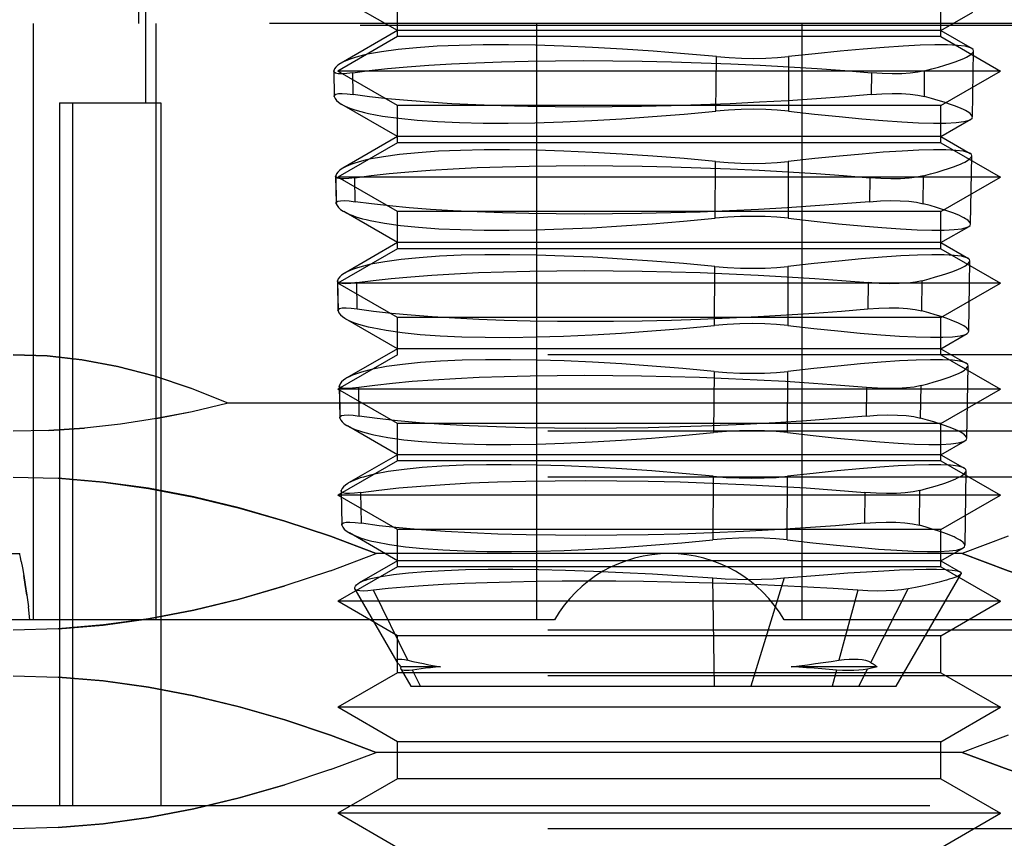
# Model space of a CAD drawing. Header units: inches. Extents: x 0 to 56.7, y 0 to 36.7.
# Tile 19 of 37: x 24.868 to 25.16, y 28.798 to 29.041. Entities that reach past the tile are written whole.
import ezdxf

# ---------------------------------------------------------------- set-up
doc = ezdxf.new("R2010")
doc.units = ezdxf.units.IN
doc.header["$LTSCALE"] = 3.116667
doc.header["$MEASUREMENT"] = 0
doc.linetypes.add('HIDDEN', pattern=[0.2, 0.1, -0.1])
doc.layers.add('DEFAULT_2', color=8, linetype='HIDDEN')
doc.layers.add('DOOR_ASSEMBLY', color=7, linetype='CONTINUOUS')

msp = doc.modelspace()

# ---------------------------------------------------------------- linework, layer by layer
at = {"layer": 'DEFAULT_2', "color": 8, "linetype": 'HIDDEN'}
msp.add_line((25.90369, 29.03965), (16.75852, 29.03965), dxfattribs=at)
at = {"layer": 'DOOR_ASSEMBLY', "color": 8, "linetype": 'HIDDEN'}
for p, q in [((24.90303, 29.04031), (24.90303, 29.07968)), ((24.905, 29.07968), (24.905, 29.01669)), ((24.9798, 29.03818), (24.96271, 29.04805)), ((24.9798, 29.03638), (24.9798, 29.04742)), ((25.14122, 29.03638), (25.14122, 29.04742)), ((25.14122, 29.03818), (25.15066, 29.04364)), ((25.25342, 29.04031), (24.8676, 29.04031)), ((24.87166, 28.86315), (24.87166, 29.04031)), ((24.90803, 29.04031), (24.90803, 28.86315)), ((25.02114, 28.86315), (25.02114, 29.04031)), ((25.09988, 29.04031), (25.09988, 28.86315)), ((24.9798, 29.03638), (24.96208, 29.02615)), ((24.9798, 29.03818), (24.96305, 29.02851)), ((25.14122, 29.03818), (24.9798, 29.03818)), ((25.14122, 29.03638), (24.9798, 29.03638)), ((25.14122, 29.03818), (25.15047, 29.03284)), ((25.14122, 29.03638), (25.15893, 29.02615)), ((25.0744, 29.01426), (25.07452, 29.03043)), ((25.09594, 29.03043), (25.0959, 29.01426)), ((25.15058, 29.01255), (25.15092, 29.03213)), ((24.96088, 29.02606), (24.96089, 29.0262)), ((24.96088, 29.02609), (24.96101, 29.0187)), ((24.96089, 29.0262), (24.96103, 29.01859)), ((25.15893, 29.02615), (24.96208, 29.02615)), ((24.9798, 29.01592), (24.96208, 29.02615)), ((24.96666, 29.01916), (24.96653, 29.02564)), ((25.12054, 29.02564), (25.12045, 29.01916)), ((25.13628, 29.01859), (25.13636, 29.0262)), ((25.14122, 29.01592), (25.15893, 29.02615)), ((24.96103, 29.01859), (24.96101, 29.01874)), ((24.87941, 29.01669), (24.90956, 29.01669)), ((24.87941, 29.01669), (24.87941, 28.80803)), ((24.88331, 29.01669), (24.88331, 28.80803)), ((24.90956, 29.01669), (24.90956, 28.80803)), ((24.9798, 29.00669), (24.96327, 29.01623)), ((25.14122, 29.01592), (24.9798, 29.01592)), ((24.9798, 29.00488), (24.9798, 29.01592)), ((25.14122, 29.00488), (25.14122, 29.01592)), ((25.14122, 29.00669), (25.15011, 29.01182)), ((24.9798, 29.00669), (24.96361, 28.99734)), ((25.14122, 29.00669), (24.9798, 29.00669)), ((25.14122, 29.00669), (25.14992, 29.00166)), ((24.9798, 29.00488), (24.96208, 28.99465)), ((25.14122, 29.00488), (24.9798, 29.00488)), ((25.14122, 29.00488), (25.15893, 28.99465)), ((25.15002, 28.98074), (25.15038, 29.00094)), ((25.07416, 28.98243), (25.07429, 28.99927)), ((25.09586, 28.99927), (25.09582, 28.98243)), ((24.96143, 28.99489), (24.96145, 28.99504)), ((24.96143, 28.99492), (24.96157, 28.98687)), ((24.96145, 28.99504), (24.96159, 28.98675)), ((25.13591, 28.98675), (25.136, 28.99504)), ((25.15893, 28.99465), (24.96208, 28.99465)), ((24.9798, 28.98442), (24.96208, 28.99465)), ((24.96726, 28.98733), (24.96712, 28.99447)), ((25.12007, 28.99447), (25.11996, 28.98733)), ((25.14122, 28.98442), (25.15893, 28.99465)), ((24.96159, 28.98675), (24.96157, 28.98691)), ((24.9798, 28.97519), (24.96384, 28.98441)), ((25.14122, 28.98442), (24.9798, 28.98442)), ((24.9798, 28.97339), (24.9798, 28.98442)), ((25.14122, 28.97339), (25.14122, 28.98442)), ((25.14122, 28.97519), (25.14955, 28.98)), ((24.9798, 28.97519), (24.96416, 28.96616)), ((25.14122, 28.97519), (24.9798, 28.97519)), ((25.14122, 28.97519), (25.14937, 28.97048)), ((24.9798, 28.97339), (24.96208, 28.96316)), ((25.14122, 28.97339), (24.9798, 28.97339)), ((25.14122, 28.97339), (25.15893, 28.96316)), ((25.14947, 28.94892), (25.14983, 28.96976)), ((25.07392, 28.95059), (25.07405, 28.96811)), ((25.09578, 28.96811), (25.09574, 28.95059)), ((24.96198, 28.96372), (24.962, 28.96388)), ((24.96198, 28.96376), (24.96213, 28.95503)), ((24.962, 28.96388), (24.96216, 28.9549)), ((25.15893, 28.96316), (24.96208, 28.96316)), ((24.9798, 28.95293), (24.96208, 28.96316)), ((24.96787, 28.9555), (24.96772, 28.9633)), ((25.1196, 28.9633), (25.11948, 28.9555)), ((25.13554, 28.9549), (25.13565, 28.96388)), ((25.14122, 28.95293), (25.15893, 28.96316)), ((24.96216, 28.9549), (24.96213, 28.95508)), ((24.9798, 28.94369), (24.96441, 28.95258)), ((25.14122, 28.95293), (24.9798, 28.95293)), ((24.9798, 28.94189), (24.9798, 28.95293)), ((25.14122, 28.94189), (25.14122, 28.95293)), ((25.14122, 28.94369), (25.14899, 28.94818)), ((24.9798, 28.94369), (24.96472, 28.93499)), ((25.14122, 28.94369), (24.9798, 28.94369)), ((25.14122, 28.94369), (25.14883, 28.9393)), ((25.3361, 28.94189), (24.78492, 28.94189)), ((24.9798, 28.94189), (24.96208, 28.93166)), ((25.14122, 28.94189), (25.15893, 28.93166)), ((25.07382, 28.93695), (25.07368, 28.91875)), ((25.09566, 28.91875), (25.0957, 28.93695)), ((25.14891, 28.91711), (25.14929, 28.93857)), ((25.15893, 28.93166), (24.96208, 28.93166)), ((24.9798, 28.92143), (24.96208, 28.93166)), ((24.96253, 28.93255), (24.96255, 28.93273)), ((24.96253, 28.93259), (24.96269, 28.9232)), ((24.96255, 28.93273), (24.96272, 28.92306)), ((24.96847, 28.92366), (24.96831, 28.93214)), ((25.11912, 28.93214), (25.119, 28.92366)), ((25.13518, 28.92306), (25.13529, 28.93273)), ((25.14122, 28.92143), (25.15893, 28.93166)), ((24.9082, 28.92291), (24.91885, 28.92498)), ((25.19154, 28.92748), (24.92947, 28.92748)), ((24.9082, 28.92291), (24.89751, 28.92128)), ((24.96272, 28.92306), (24.96269, 28.92324)), ((25.3361, 28.91916), (24.78492, 28.91916)), ((24.87625, 28.9194), (24.88688, 28.9201)), ((24.9798, 28.9122), (24.96497, 28.92076)), ((25.14122, 28.92143), (24.9798, 28.92143)), ((24.9798, 28.91039), (24.9798, 28.92143)), ((25.14122, 28.91039), (25.14122, 28.92143)), ((25.14122, 28.9122), (25.14843, 28.91636)), ((24.9798, 28.91039), (24.96208, 28.90016)), ((24.9798, 28.9122), (24.96527, 28.90381)), ((25.14122, 28.9122), (24.9798, 28.9122)), ((25.14122, 28.91039), (24.9798, 28.91039)), ((25.14122, 28.9122), (25.14828, 28.90812)), ((25.14122, 28.91039), (25.15893, 28.90016)), ((25.14836, 28.88529), (25.14874, 28.90739)), ((25.3361, 28.90556), (24.78492, 28.90556)), ((25.07358, 28.90578), (25.07344, 28.88692)), ((25.09558, 28.88692), (25.09562, 28.90578)), ((24.96308, 28.90138), (24.9631, 28.90157)), ((24.96308, 28.90138), (24.96325, 28.89141)), ((24.9631, 28.90157), (24.96329, 28.89122)), ((25.13481, 28.89122), (25.13493, 28.90157)), ((25.15893, 28.90016), (24.96208, 28.90016)), ((24.9798, 28.88994), (24.96208, 28.90016)), ((24.96908, 28.89183), (24.96891, 28.90097)), ((25.11865, 28.90097), (25.11851, 28.89183)), ((25.14122, 28.88994), (25.15893, 28.90016)), ((24.96329, 28.89122), (24.96325, 28.89141)), ((25.14122, 28.88994), (24.9798, 28.88994)), ((24.9798, 28.8789), (24.9798, 28.88994)), ((25.14122, 28.8789), (25.14122, 28.88994)), ((24.9798, 28.8807), (24.96554, 28.88894)), ((25.16114, 28.88796), (25.14756, 28.88283)), ((25.14122, 28.8807), (25.14787, 28.88454)), ((24.8204, 28.88283), (24.86765, 28.88283)), ((24.95988, 28.87771), (24.97346, 28.88283)), ((25.14756, 28.88283), (24.97346, 28.88283)), ((24.9798, 28.8789), (24.96208, 28.86867)), ((24.9798, 28.8807), (24.96838, 28.87411)), ((25.14122, 28.8807), (24.9798, 28.8807)), ((25.14122, 28.8789), (24.9798, 28.8789)), ((25.14122, 28.8807), (25.14702, 28.87735)), ((25.14122, 28.8789), (25.15893, 28.86867)), ((24.95989, 28.87772), (24.94632, 28.8732)), ((25.07396, 28.84346), (25.07342, 28.87558)), ((25.09462, 28.87558), (25.0847, 28.84346)), ((25.12794, 28.84346), (25.14719, 28.8768)), ((24.96713, 28.87236), (24.97974, 28.8505)), ((24.96718, 28.87221), (24.96713, 28.87236)), ((24.96718, 28.87221), (24.9796, 28.8507)), ((25.12037, 28.8505), (25.13148, 28.87236)), ((24.86973, 28.87049), (24.87019, 28.86697)), ((24.98285, 28.85113), (24.97263, 28.87193)), ((25.11651, 28.87193), (25.11093, 28.85113)), ((24.87063, 28.86315), (24.87018, 28.86699)), ((25.15893, 28.86867), (24.96208, 28.86867)), ((24.9798, 28.85844), (24.96208, 28.86867)), ((25.14122, 28.85844), (25.15893, 28.86867)), ((25.02641, 28.86315), (24.82278, 28.86315)), ((25.29823, 28.86315), (25.0946, 28.86315)), ((25.3361, 28.8601), (24.78492, 28.8601)), ((25.14122, 28.85844), (24.9798, 28.85844)), ((24.9798, 28.8474), (24.9798, 28.85844)), ((25.14122, 28.8474), (25.14122, 28.85844)), ((24.97974, 28.8505), (24.9796, 28.8507)), ((24.99256, 28.84921), (24.98088, 28.84921)), ((25.12229, 28.84921), (25.09673, 28.84921)), ((25.12229, 28.84921), (25.11938, 28.84854)), ((25.3361, 28.84651), (24.78492, 28.84651)), ((24.9798, 28.8474), (24.96208, 28.83717)), ((25.14122, 28.8474), (24.9798, 28.8474)), ((24.98086, 28.84854), (24.98379, 28.84346)), ((24.9809, 28.84844), (24.98086, 28.84854)), ((24.9809, 28.84844), (24.98378, 28.84346)), ((24.98661, 28.84346), (24.98427, 28.84824)), ((25.11016, 28.84824), (25.10888, 28.84346)), ((25.1168, 28.84346), (25.11938, 28.84854)), ((25.14122, 28.8474), (25.15893, 28.83717)), ((24.98378, 28.84346), (25.12794, 28.84346)), ((25.15893, 28.83717), (24.96208, 28.83717)), ((24.9798, 28.82694), (24.96208, 28.83717)), ((25.14122, 28.82694), (25.15893, 28.83717)), ((25.16114, 28.8289), (25.14756, 28.82378)), ((25.14122, 28.82694), (24.9798, 28.82694)), ((24.9798, 28.81591), (24.9798, 28.82694)), ((25.14122, 28.81591), (25.14122, 28.82694)), ((24.95988, 28.81866), (24.97346, 28.82378)), ((25.14756, 28.82378), (24.97346, 28.82378)), ((24.95989, 28.81866), (24.94632, 28.81415)), ((24.9798, 28.81591), (24.96208, 28.80568)), ((25.14122, 28.81591), (24.9798, 28.81591)), ((25.14122, 28.81591), (25.15893, 28.80568)), ((24.82626, 28.80803), (25.29476, 28.80803)), ((25.15893, 28.80568), (24.96208, 28.80568)), ((24.9798, 28.79545), (24.96208, 28.80568)), ((25.14122, 28.79545), (25.15893, 28.80568)), ((25.3361, 28.80105), (24.78492, 28.80105))]:
    msp.add_line(p, q, dxfattribs=at)
for points in [[(25.07452, 29.03043), (25.06506, 29.03129), (25.05574, 29.03204), (25.0466, 29.03267), (25.03769, 29.03318), (25.02907, 29.03357), (25.02077, 29.03382), (25.0128, 29.03394), (25.00523, 29.03393), (24.99815, 29.03379), (24.99157, 29.03351), (24.98548, 29.03309), (24.97997, 29.03255), (24.97509, 29.0319), (24.97087, 29.03112)], [(25.15038, 29.0329), (25.14998, 29.03309), (25.14842, 29.0335), (25.14614, 29.03378), (25.14314, 29.03393), (25.13944, 29.03395), (25.13507, 29.03383), (25.13004, 29.03358), (25.12439, 29.03319), (25.11811, 29.03268), (25.11126, 29.03204), (25.10386, 29.0313), (25.09594, 29.03043)], [(25.15091, 29.03218), (25.15079, 29.03255), (25.15038, 29.0329)], [(24.97087, 29.03112), (24.96971, 29.03086), (24.96861, 29.03058), (24.96758, 29.0303), (24.96662, 29.03001), (24.96573, 29.02971), (24.96491, 29.0294)], [(25.07452, 29.03043), (25.07827, 29.03013), (25.08198, 29.02996), (25.08565, 29.0299), (25.08922, 29.02996), (25.09266, 29.03013), (25.09594, 29.03043)], [(25.14675, 29.0294), (25.1475, 29.02971), (25.14818, 29.03001), (25.14879, 29.0303), (25.14932, 29.03058), (25.14977, 29.03086), (25.15015, 29.03112)], [(25.15015, 29.03112), (25.15084, 29.0319), (25.15091, 29.03218)], [(24.96306, 29.02852), (24.96286, 29.0284), (24.9621, 29.02788), (24.96152, 29.02733), (24.96112, 29.02677), (24.96089, 29.0262)], [(24.96491, 29.0294), (24.9638, 29.02891), (24.96306, 29.02852)], [(24.96653, 29.02564), (24.97141, 29.02629), (24.97681, 29.02688), (24.98271, 29.02742), (24.98908, 29.02789), (24.99588, 29.0283), (25.00309, 29.02864), (25.01069, 29.02891), (25.01862, 29.0291), (25.02677, 29.02922), (25.03514, 29.02926), (25.04374, 29.02922), (25.05247, 29.0291), (25.06123, 29.0289), (25.07001, 29.02863), (25.07878, 29.02829), (25.08749, 29.02789), (25.09607, 29.02741), (25.10449, 29.02687), (25.11265, 29.02628), (25.12054, 29.02564)], [(25.13636, 29.0262), (25.13852, 29.02678), (25.14052, 29.02733), (25.14234, 29.02788), (25.14398, 29.0284), (25.14545, 29.02891), (25.14675, 29.0294)], [(24.96653, 29.02564), (24.96476, 29.02541), (24.9633, 29.02532), (24.96218, 29.02535), (24.9614, 29.02551), (24.96097, 29.02579), (24.96088, 29.02606)], [(25.13636, 29.0262), (25.13439, 29.02579), (25.13211, 29.02551), (25.12957, 29.02535), (25.12677, 29.02532), (25.12375, 29.02541), (25.12054, 29.02564)], [(24.96101, 29.01874), (24.96109, 29.01901), (24.9615, 29.0193), (24.96228, 29.01946), (24.96341, 29.01949), (24.96487, 29.01939), (24.96666, 29.01916)], [(24.96103, 29.01859), (24.96127, 29.018), (24.9617, 29.01743), (24.9623, 29.01688), (24.96308, 29.01635), (24.96328, 29.01623)], [(25.12045, 29.01916), (25.11247, 29.0185), (25.10426, 29.01789), (25.09584, 29.01735), (25.08728, 29.01687), (25.07861, 29.01645), (25.06985, 29.0161), (25.06104, 29.01583), (25.05226, 29.01563), (25.04361, 29.01551), (25.03508, 29.01547), (25.02668, 29.01552), (25.01851, 29.01563), (25.01064, 29.01584), (25.0031, 29.01611), (24.9959, 29.01646), (24.9891, 29.01687), (24.98273, 29.01736), (24.97684, 29.01791), (24.97148, 29.01851), (24.96666, 29.01916)], [(25.12045, 29.01916), (25.12366, 29.01939), (25.12669, 29.01949), (25.12949, 29.01946), (25.13204, 29.0193), (25.13431, 29.01901), (25.13628, 29.01859)], [(25.14651, 29.01533), (25.14524, 29.01583), (25.14379, 29.01635), (25.14217, 29.01688), (25.14037, 29.01743), (25.13841, 29.018), (25.13628, 29.01859)], [(24.96328, 29.01623), (24.96403, 29.01583), (24.96515, 29.01533)], [(24.96515, 29.01533), (24.96598, 29.01501), (24.96688, 29.01471), (24.96785, 29.01441), (24.96889, 29.01412), (24.97, 29.01384), (24.97117, 29.01357)], [(25.14985, 29.01357), (25.14948, 29.01384), (25.14904, 29.01412), (25.14852, 29.01441), (25.14793, 29.01471), (25.14726, 29.01501), (25.14651, 29.01533)], [(24.97117, 29.01357), (24.97538, 29.01278), (24.98021, 29.01211), (24.98565, 29.01157), (24.99165, 29.01115), (24.99818, 29.01086), (25.00521, 29.0107), (25.0127, 29.01069), (25.02061, 29.01081), (25.02889, 29.01106), (25.0375, 29.01145), (25.04641, 29.01198), (25.05557, 29.01262), (25.06491, 29.01339), (25.0744, 29.01426)], [(25.0959, 29.01426), (25.09261, 29.01457), (25.08916, 29.01475), (25.08558, 29.01482), (25.0819, 29.01475), (25.07816, 29.01457), (25.0744, 29.01426)], [(25.0959, 29.01426), (25.1037, 29.01339), (25.111, 29.01263), (25.11775, 29.01199), (25.12395, 29.01147), (25.12957, 29.01108), (25.13458, 29.01081), (25.13897, 29.01069), (25.14269, 29.01071), (25.1457, 29.01086), (25.14801, 29.01114), (25.1496, 29.01157), (25.15001, 29.01177)], [(25.15058, 29.0125), (25.15052, 29.01279), (25.14985, 29.01357)], [(25.15001, 29.01177), (25.15044, 29.01212), (25.15058, 29.0125)], [(25.07429, 28.99927), (25.0649, 29.00013), (25.05565, 29.00087), (25.04657, 29.0015), (25.03773, 29.002), (25.02918, 29.00239), (25.02095, 29.00264), (25.01303, 29.00276), (25.00553, 29.00275), (24.9985, 29.0026), (24.99196, 29.00232), (24.98592, 29.00191), (24.98044, 29.00137), (24.9756, 29.00072), (24.9714, 28.99994)], [(25.14983, 29.00172), (25.14944, 29.0019), (25.14789, 29.00231), (25.14563, 29.0026), (25.14265, 29.00275), (25.13899, 29.00277), (25.13465, 29.00265), (25.12967, 29.0024), (25.12406, 29.00202), (25.11785, 29.00151), (25.11105, 29.00088), (25.10371, 29.00013), (25.09586, 28.99927)], [(25.14962, 28.99994), (25.1503, 29.00072), (25.15037, 29.00099)], [(25.15037, 29.00099), (25.15024, 29.00137), (25.14983, 29.00172)], [(24.96544, 28.99821), (24.96434, 28.99773), (24.96361, 28.99734)], [(24.9714, 28.99994), (24.97024, 28.99968), (24.96914, 28.9994), (24.96811, 28.99912), (24.96715, 28.99883), (24.96625, 28.99852), (24.96544, 28.99821)], [(24.96712, 28.99447), (24.97198, 28.99512), (24.97735, 28.99571), (24.98322, 28.99625), (24.98955, 28.99672), (24.99631, 28.99712), (25.00347, 28.99746), (25.01101, 28.99773), (25.01887, 28.99792), (25.02696, 28.99804), (25.03527, 28.99807), (25.0438, 28.99804), (25.05246, 28.99792), (25.06115, 28.99772), (25.06987, 28.99745), (25.07857, 28.99712), (25.08722, 28.99671), (25.09575, 28.99624), (25.10411, 28.9957), (25.11223, 28.99511), (25.12007, 28.99447)], [(25.07429, 28.99927), (25.07806, 28.99897), (25.08181, 28.99879), (25.0855, 28.99873), (25.0891, 28.99879), (25.09256, 28.99897), (25.09586, 28.99927)], [(25.136, 28.99504), (25.13812, 28.99561), (25.14007, 28.99616), (25.14186, 28.9967), (25.14348, 28.99722), (25.14493, 28.99773), (25.14622, 28.99822)], [(25.14622, 28.99822), (25.14698, 28.99853), (25.14766, 28.99883), (25.14826, 28.99912), (25.14879, 28.9994), (25.14924, 28.99968), (25.14962, 28.99994)], [(24.96712, 28.99447), (24.96533, 28.99425), (24.96386, 28.99415), (24.96273, 28.99418), (24.96194, 28.99434), (24.96151, 28.99463), (24.96143, 28.99489)], [(24.96361, 28.99734), (24.96341, 28.99722), (24.96266, 28.9967), (24.96208, 28.99616), (24.96167, 28.99561), (24.96145, 28.99504)], [(25.136, 28.99504), (25.13402, 28.99463), (25.13173, 28.99434), (25.12917, 28.99418), (25.12635, 28.99415), (25.12331, 28.99425), (25.12007, 28.99447)], [(24.96157, 28.98691), (24.96164, 28.98717), (24.96206, 28.98746), (24.96284, 28.98763), (24.96398, 28.98766), (24.96546, 28.98756), (24.96726, 28.98733)], [(24.96159, 28.98675), (24.96184, 28.98617), (24.96227, 28.9856), (24.96287, 28.98506), (24.96364, 28.98453), (24.96384, 28.9844)], [(25.11996, 28.98733), (25.11204, 28.98667), (25.10388, 28.98607), (25.09553, 28.98552), (25.08703, 28.98504), (25.07842, 28.98463), (25.06974, 28.98428), (25.06099, 28.98401), (25.05228, 28.98382), (25.0437, 28.9837), (25.03524, 28.98366), (25.02691, 28.9837), (25.0188, 28.98382), (25.01099, 28.98402), (25.0035, 28.98429), (24.99636, 28.98463), (24.9896, 28.98505), (24.98326, 28.98553), (24.9774, 28.98608), (24.97206, 28.98668), (24.96726, 28.98733)], [(25.11996, 28.98733), (25.12321, 28.98756), (25.12626, 28.98766), (25.12908, 28.98763), (25.13165, 28.98746), (25.13393, 28.98717), (25.13591, 28.98675)], [(25.14598, 28.98352), (25.14472, 28.98401), (25.14329, 28.98453), (25.1417, 28.98506), (25.13994, 28.9856), (25.138, 28.98617), (25.13591, 28.98675)], [(24.96384, 28.9844), (24.96458, 28.98401), (24.96568, 28.98352)], [(24.96568, 28.98352), (24.96651, 28.9832), (24.96741, 28.98289), (24.96838, 28.98259), (24.96943, 28.9823), (24.97054, 28.98202), (24.97171, 28.98175)], [(25.14931, 28.98175), (25.14894, 28.98202), (25.1485, 28.9823), (25.14798, 28.98259), (25.14739, 28.98289), (25.14672, 28.9832), (25.14598, 28.98352)], [(24.97171, 28.98175), (24.9759, 28.98096), (24.9807, 28.9803), (24.98609, 28.97975), (24.99205, 28.97933), (24.99853, 28.97904), (25.00551, 28.97889), (25.01294, 28.97887), (25.02079, 28.97899), (25.029, 28.97924), (25.03754, 28.97963), (25.04638, 28.98015), (25.05547, 28.98079), (25.06474, 28.98155), (25.07416, 28.98243)], [(25.09582, 28.98243), (25.09251, 28.98274), (25.08903, 28.98292), (25.08542, 28.98299), (25.08171, 28.98292), (25.07795, 28.98274), (25.07416, 28.98243)], [(25.09582, 28.98243), (25.10355, 28.98155), (25.11078, 28.9808), (25.11748, 28.98016), (25.12362, 28.97965), (25.12919, 28.97925), (25.13415, 28.97899), (25.13851, 28.97887), (25.14219, 28.97889), (25.14518, 28.97904), (25.14746, 28.97933), (25.14904, 28.97975), (25.14946, 28.97995)], [(25.15002, 28.98069), (25.14997, 28.98097), (25.14931, 28.98175)], [(25.14946, 28.97995), (25.14988, 28.9803), (25.15002, 28.98069)], [(25.07405, 28.96811), (25.06475, 28.96896), (25.05558, 28.9697), (25.04657, 28.97032), (25.03778, 28.97083), (25.02928, 28.97121), (25.02108, 28.97146), (25.0132, 28.97158), (25.00574, 28.97157), (24.99876, 28.97142), (24.99227, 28.97114), (24.98628, 28.97072), (24.98086, 28.97018), (24.97608, 28.96953), (24.97193, 28.96876)], [(25.14928, 28.97053), (25.14889, 28.97072), (25.14736, 28.97113), (25.14511, 28.97141), (25.14217, 28.97157), (25.13853, 28.97158), (25.13423, 28.97147), (25.1293, 28.97122), (25.12374, 28.97084), (25.11758, 28.97034), (25.11084, 28.96971), (25.10356, 28.96896), (25.09578, 28.96811)], [(24.97193, 28.96876), (24.97077, 28.9685), (24.96967, 28.96822), (24.96863, 28.96794), (24.96767, 28.96764), (24.96678, 28.96734), (24.96596, 28.96702)], [(25.14569, 28.96703), (25.14645, 28.96734), (25.14713, 28.96765), (25.14773, 28.96794), (25.14826, 28.96822), (25.14871, 28.9685), (25.14908, 28.96876)], [(25.14908, 28.96876), (25.14976, 28.96954), (25.14982, 28.96981)], [(25.14982, 28.96981), (25.1497, 28.97019), (25.14928, 28.97053)], [(24.96417, 28.96617), (24.96396, 28.96604), (24.96321, 28.96553), (24.96264, 28.96499), (24.96223, 28.96445), (24.962, 28.96388)], [(24.96596, 28.96702), (24.96488, 28.96654), (24.96417, 28.96617)], [(24.96772, 28.9633), (24.97255, 28.96395), (24.97789, 28.96454), (24.98373, 28.96507), (24.99002, 28.96554), (24.99673, 28.96595), (25.00384, 28.96628), (25.01133, 28.96655), (25.01913, 28.96674), (25.02715, 28.96685), (25.0354, 28.96689), (25.04386, 28.96685), (25.05245, 28.96674), (25.06107, 28.96654), (25.06972, 28.96628), (25.07836, 28.96594), (25.08695, 28.96554), (25.09542, 28.96506), (25.10373, 28.96453), (25.1118, 28.96394), (25.1196, 28.9633)], [(25.07405, 28.96811), (25.07786, 28.9678), (25.08163, 28.96762), (25.08535, 28.96756), (25.08897, 28.96762), (25.09246, 28.9678), (25.09578, 28.96811)], [(25.13565, 28.96388), (25.13772, 28.96445), (25.13964, 28.96499), (25.1414, 28.96553), (25.143, 28.96604), (25.14443, 28.96655), (25.14569, 28.96703)], [(24.96772, 28.9633), (24.96591, 28.96308), (24.96442, 28.96298), (24.96327, 28.96301), (24.96248, 28.96317), (24.96206, 28.96346), (24.96198, 28.96372)], [(25.13565, 28.96388), (25.13365, 28.96346), (25.13135, 28.96317), (25.12877, 28.96301), (25.12593, 28.96298), (25.12286, 28.96308), (25.1196, 28.9633)], [(24.96213, 28.95508), (24.9622, 28.95533), (24.96262, 28.95563), (24.9634, 28.9558), (24.96455, 28.95583), (24.96604, 28.95573), (24.96787, 28.9555)], [(24.96216, 28.9549), (24.96241, 28.95433), (24.96284, 28.95377), (24.96343, 28.95323), (24.9642, 28.95271), (24.96441, 28.95258)], [(24.96787, 28.9555), (24.97266, 28.95485), (24.97798, 28.95425), (24.98383, 28.95371), (24.99015, 28.95322), (24.99688, 28.95281), (25.00401, 28.95246), (25.01146, 28.95219), (25.01923, 28.952), (25.0273, 28.95188), (25.03558, 28.95184), (25.04399, 28.95188), (25.05251, 28.952), (25.06115, 28.9522), (25.06982, 28.95247), (25.07842, 28.95282), (25.08694, 28.95323), (25.09535, 28.95371), (25.10361, 28.95425), (25.11167, 28.95485), (25.11948, 28.9555)], [(25.11948, 28.9555), (25.12275, 28.95573), (25.12583, 28.95583), (25.12868, 28.9558), (25.13126, 28.95563), (25.13356, 28.95533), (25.13554, 28.9549)], [(25.14544, 28.95171), (25.1442, 28.9522), (25.1428, 28.95271), (25.14123, 28.95323), (25.1395, 28.95377), (25.1376, 28.95433), (25.13554, 28.9549)], [(24.96441, 28.95258), (24.96513, 28.9522), (24.96622, 28.95171)], [(24.96622, 28.95171), (24.96705, 28.95139), (24.96795, 28.95108), (24.96892, 28.95078), (24.96996, 28.95048), (24.97108, 28.9502), (24.97225, 28.94993)], [(25.09574, 28.95059), (25.09241, 28.9509), (25.08891, 28.95109), (25.08527, 28.95115), (25.08153, 28.95109), (25.07774, 28.9509), (25.07392, 28.95059)], [(25.14876, 28.94993), (25.1484, 28.9502), (25.14796, 28.95048), (25.14745, 28.95078), (25.14685, 28.95108), (25.14619, 28.95139), (25.14544, 28.95171)], [(24.97225, 28.94993), (24.97642, 28.94914), (24.98118, 28.94848), (24.98654, 28.94794), (24.99245, 28.94752), (24.99889, 28.94723), (25.0058, 28.94707), (25.01318, 28.94705), (25.02097, 28.94717), (25.02911, 28.94742), (25.03758, 28.94781), (25.04635, 28.94832), (25.05537, 28.94897), (25.06457, 28.94972), (25.07392, 28.95059)], [(25.09574, 28.95059), (25.10343, 28.94972), (25.11061, 28.94897), (25.11726, 28.94833), (25.12335, 28.94782), (25.12887, 28.94743), (25.13379, 28.94717), (25.1381, 28.94706), (25.14175, 28.94707), (25.14469, 28.94723), (25.14695, 28.94752), (25.1485, 28.94794), (25.1489, 28.94813)], [(25.14947, 28.94887), (25.14941, 28.94915), (25.14876, 28.94993)], [(25.1489, 28.94813), (25.14933, 28.94849), (25.14947, 28.94887)], [(24.86564, 28.94189), (24.87578, 28.94154), (24.88614, 28.94037), (24.89672, 28.9384), (24.90749, 28.9356), (24.91841, 28.93196)], [(24.92947, 28.92748), (24.91837, 28.93198), (24.90744, 28.93562), (24.89667, 28.93841), (24.88609, 28.94037), (24.87575, 28.94153), (24.86564, 28.94189)], [(25.07382, 28.93695), (25.06453, 28.9378), (25.0554, 28.93853), (25.04646, 28.93916), (25.03775, 28.93966), (25.0293, 28.94004), (25.02116, 28.94029), (25.01334, 28.9404), (25.00594, 28.94038), (24.99902, 28.94023), (24.99259, 28.93995), (24.98666, 28.93954), (24.9813, 28.939), (24.97657, 28.93835), (24.97247, 28.93758)], [(25.14874, 28.93935), (25.14835, 28.93954), (25.14683, 28.93995), (25.1446, 28.94023), (25.14168, 28.94039), (25.13808, 28.9404), (25.13382, 28.94029), (25.12893, 28.94004), (25.12342, 28.93967), (25.11731, 28.93916), (25.11063, 28.93854), (25.10342, 28.9378), (25.0957, 28.93695)], [(25.14928, 28.93862), (25.14915, 28.93901), (25.14874, 28.93935)], [(24.97247, 28.93758), (24.9713, 28.93732), (24.97019, 28.93704), (24.96916, 28.93676), (24.9682, 28.93646), (24.96731, 28.93615), (24.96649, 28.93584)], [(25.07382, 28.93695), (25.07765, 28.93664), (25.08145, 28.93645), (25.0852, 28.93639), (25.08885, 28.93645), (25.09236, 28.93664), (25.0957, 28.93695)], [(25.14517, 28.93584), (25.14593, 28.93616), (25.14661, 28.93646), (25.14721, 28.93676), (25.14773, 28.93704), (25.14818, 28.93732), (25.14855, 28.93758)], [(25.14855, 28.93758), (25.14922, 28.93836), (25.14928, 28.93862)], [(24.96472, 28.93499), (24.96451, 28.93487), (24.96377, 28.93435), (24.9632, 28.93383), (24.96279, 28.93328), (24.96255, 28.93273)], [(24.96649, 28.93584), (24.96542, 28.93536), (24.96472, 28.93499)], [(25.11912, 28.93214), (25.11137, 28.93278), (25.10334, 28.93336), (25.09507, 28.93389), (25.08663, 28.93436), (25.07809, 28.93477), (25.06949, 28.93511), (25.06088, 28.93537), (25.05231, 28.93556), (25.04377, 28.93567), (25.03536, 28.93571), (25.02718, 28.93567), (25.01922, 28.93555), (25.01148, 28.93536), (25.00405, 28.9351), (24.99701, 28.93476), (24.99037, 28.93436), (24.98414, 28.93389), (24.97837, 28.93336), (24.97308, 28.93278), (24.96831, 28.93214)], [(25.13529, 28.93273), (25.13733, 28.93328), (25.13921, 28.93382), (25.14094, 28.93435), (25.14251, 28.93487), (25.14392, 28.93536), (25.14517, 28.93584)], [(24.96831, 28.93214), (24.96648, 28.93191), (24.96498, 28.93181), (24.96382, 28.93184), (24.96303, 28.93201), (24.9626, 28.9323), (24.96253, 28.93255)], [(25.13529, 28.93273), (25.13328, 28.9323), (25.13097, 28.93201), (25.12837, 28.93184), (25.12551, 28.93181), (25.12241, 28.93191), (25.11912, 28.93214)], [(24.92947, 28.92748), (24.91881, 28.92497), (24.90816, 28.92291)], [(24.96269, 28.92324), (24.96276, 28.9235), (24.96317, 28.9238), (24.96396, 28.92397), (24.96512, 28.924), (24.96663, 28.9239), (24.96847, 28.92366)], [(24.96272, 28.92306), (24.96298, 28.9225), (24.96341, 28.92194), (24.964, 28.92141), (24.96476, 28.92089), (24.96498, 28.92076)], [(25.119, 28.92366), (25.11029, 28.92294), (25.10131, 28.92228), (25.09212, 28.92171), (25.08276, 28.9212), (25.07329, 28.92079), (25.06377, 28.92046), (25.05425, 28.92022), (25.04481, 28.92007), (25.03554, 28.92002), (25.02648, 28.92007), (25.01767, 28.92022), (25.0092, 28.92046), (25.00114, 28.92079), (24.99353, 28.92121), (24.98637, 28.92171), (24.97977, 28.9223), (24.9738, 28.92295), (24.96847, 28.92366)], [(25.119, 28.92366), (25.1223, 28.9239), (25.1254, 28.924), (25.12827, 28.92397), (25.13087, 28.9238), (25.13318, 28.9235), (25.13518, 28.92306)], [(25.14491, 28.9199), (25.14369, 28.92038), (25.14231, 28.92089), (25.14076, 28.92141), (25.13906, 28.92194), (25.1372, 28.9225), (25.13518, 28.92306)], [(24.89754, 28.92128), (24.88687, 28.9201), (24.87624, 28.9194), (24.86564, 28.91916)], [(24.96498, 28.92076), (24.96568, 28.92038), (24.96675, 28.9199)], [(24.96675, 28.9199), (24.96758, 28.91958), (24.96849, 28.91926), (24.96946, 28.91896), (24.9705, 28.91867), (24.97162, 28.91838), (24.9728, 28.91811)], [(24.9728, 28.91811), (24.97693, 28.91733), (24.98167, 28.91666), (24.98699, 28.91612), (24.99286, 28.9157), (24.99924, 28.91541), (25.0061, 28.91526), (25.01342, 28.91524), (25.02114, 28.91535), (25.02922, 28.9156), (25.03762, 28.91598), (25.04632, 28.9165), (25.05527, 28.91714), (25.0644, 28.91789), (25.07368, 28.91875)], [(25.09566, 28.91875), (25.0923, 28.91907), (25.08878, 28.91926), (25.08512, 28.91932), (25.08135, 28.91926), (25.07753, 28.91907), (25.07368, 28.91875)], [(25.09566, 28.91875), (25.10328, 28.91789), (25.11039, 28.91714), (25.11698, 28.91651), (25.12302, 28.916), (25.12849, 28.91561), (25.13337, 28.91535), (25.13764, 28.91524), (25.14125, 28.91526), (25.14417, 28.91541), (25.14641, 28.9157), (25.14795, 28.91612), (25.14834, 28.91631)], [(25.14822, 28.91811), (25.14786, 28.91838), (25.14742, 28.91867), (25.14691, 28.91896), (25.14632, 28.91926), (25.14565, 28.91958), (25.14491, 28.9199)], [(25.14891, 28.91706), (25.14886, 28.91733), (25.14822, 28.91811)], [(25.14834, 28.91631), (25.14877, 28.91667), (25.14891, 28.91706)], [(25.07358, 28.90578), (25.06436, 28.90663), (25.0553, 28.90737), (25.04643, 28.90798), (25.03779, 28.90848), (25.02941, 28.90886), (25.02133, 28.90911), (25.01358, 28.90922), (25.00623, 28.9092), (24.99937, 28.90905), (24.99299, 28.90877), (24.9871, 28.90835), (24.98178, 28.90782), (24.97708, 28.90717), (24.973, 28.90641)], [(25.14819, 28.90817), (25.14781, 28.90836), (25.1463, 28.90876), (25.14409, 28.90905), (25.14119, 28.9092), (25.13762, 28.90922), (25.1334, 28.90911), (25.12855, 28.90886), (25.12309, 28.90849), (25.11704, 28.90799), (25.11042, 28.90737), (25.10327, 28.90663), (25.09562, 28.90578)], [(25.14802, 28.90641), (25.14868, 28.90718), (25.14873, 28.90744)], [(25.14873, 28.90744), (25.14861, 28.90783), (25.14819, 28.90817)], [(24.86564, 28.90556), (24.87905, 28.90518), (24.89247, 28.90406), (24.9059, 28.90219), (24.91935, 28.89962), (24.93284, 28.89636), (24.94635, 28.89245), (24.95989, 28.88795), (24.97346, 28.88283)], [(24.97346, 28.88283), (24.95988, 28.88796), (24.94632, 28.89247), (24.93278, 28.89638), (24.91928, 28.89965), (24.90583, 28.90221), (24.89241, 28.90407), (24.87901, 28.90518)], [(24.96701, 28.90465), (24.96596, 28.90418), (24.96528, 28.90381)], [(24.973, 28.90641), (24.97182, 28.90614), (24.97072, 28.90586), (24.96969, 28.90557), (24.96872, 28.90528), (24.96783, 28.90497), (24.96701, 28.90465)], [(24.96891, 28.90097), (24.97426, 28.90169), (24.98023, 28.90232), (24.98678, 28.90289), (24.99386, 28.90338), (25.00144, 28.90379), (25.00946, 28.90411), (25.0179, 28.90434), (25.02666, 28.90448), (25.03568, 28.90453), (25.0449, 28.90448), (25.05429, 28.90434), (25.06376, 28.9041), (25.07322, 28.90378), (25.08264, 28.90338), (25.09199, 28.90288), (25.10117, 28.90231), (25.11007, 28.90168), (25.11865, 28.90097)], [(25.07358, 28.90578), (25.07744, 28.90547), (25.08127, 28.90528), (25.08505, 28.90522), (25.08873, 28.90528), (25.09226, 28.90547), (25.09562, 28.90578)], [(25.13493, 28.90157), (25.13693, 28.90212), (25.13879, 28.90266), (25.14048, 28.90318), (25.14203, 28.90369), (25.14341, 28.90418), (25.14464, 28.90465)], [(25.14464, 28.90465), (25.1454, 28.90497), (25.14608, 28.90528), (25.14668, 28.90558), (25.14721, 28.90586), (25.14765, 28.90614), (25.14802, 28.90641)], [(24.96891, 28.90097), (24.96705, 28.90074), (24.96554, 28.90064), (24.96437, 28.90068), (24.96357, 28.90084), (24.96315, 28.90114), (24.96308, 28.90138)], [(24.96528, 28.90381), (24.96506, 28.90369), (24.96433, 28.90318), (24.96376, 28.90266), (24.96335, 28.90212), (24.9631, 28.90157)], [(25.13493, 28.90157), (25.13292, 28.90114), (25.13059, 28.90084), (25.12797, 28.90068), (25.12508, 28.90064), (25.12197, 28.90074), (25.11865, 28.90097)], [(24.96325, 28.89141), (24.96332, 28.89166), (24.96373, 28.89197), (24.96452, 28.89213), (24.96569, 28.89217), (24.96721, 28.89207), (24.96908, 28.89183)], [(24.96329, 28.89122), (24.96355, 28.89066), (24.96398, 28.89011), (24.96457, 28.88958), (24.96532, 28.88907), (24.96555, 28.88893)], [(25.11851, 28.89183), (25.10986, 28.89111), (25.10095, 28.89046), (25.09182, 28.88988), (25.08253, 28.88938), (25.07314, 28.88897), (25.0637, 28.88864), (25.05426, 28.8884), (25.0449, 28.88826), (25.0357, 28.88821), (25.02672, 28.88825), (25.01798, 28.8884), (25.00957, 28.88864), (25.00157, 28.88897), (24.99401, 28.88938), (24.9869, 28.88989), (24.98033, 28.89047), (24.97439, 28.89111), (24.96908, 28.89183)], [(25.11851, 28.89183), (25.12184, 28.89207), (25.12497, 28.89217), (25.12786, 28.89213), (25.13048, 28.89197), (25.13281, 28.89166), (25.13481, 28.89122)], [(25.14437, 28.88809), (25.14317, 28.88857), (25.14181, 28.88907), (25.1403, 28.88958), (25.13862, 28.89011), (25.13679, 28.89066), (25.13481, 28.89122)], [(24.96555, 28.88893), (24.96623, 28.88857), (24.96729, 28.88809)], [(24.96729, 28.88809), (24.96812, 28.88776), (24.96902, 28.88745), (24.97, 28.88714), (24.97104, 28.88685), (24.97216, 28.88656), (24.97334, 28.88629)], [(24.97334, 28.88629), (24.97745, 28.88551), (24.98215, 28.88484), (24.98743, 28.8843), (24.99326, 28.88389), (24.99959, 28.8836), (25.0064, 28.88344), (25.01365, 28.88342), (25.02132, 28.88353), (25.02933, 28.88378), (25.03766, 28.88416), (25.04629, 28.88467), (25.05517, 28.88531), (25.06423, 28.88605), (25.07344, 28.88692)], [(25.09558, 28.88692), (25.0922, 28.88724), (25.08866, 28.88743), (25.08496, 28.88749), (25.08117, 28.88743), (25.07732, 28.88724), (25.07344, 28.88692)], [(25.09558, 28.88692), (25.10313, 28.88605), (25.11018, 28.88531), (25.11671, 28.88468), (25.12269, 28.88417), (25.12811, 28.88379), (25.13294, 28.88354), (25.13717, 28.88342), (25.14075, 28.88344), (25.14365, 28.8836), (25.14586, 28.88388), (25.1474, 28.88431), (25.14778, 28.88449)], [(25.14768, 28.88629), (25.14732, 28.88656), (25.14688, 28.88685), (25.14637, 28.88714), (25.14578, 28.88745), (25.14511, 28.88776), (25.14437, 28.88809)], [(25.14835, 28.88524), (25.1483, 28.88551), (25.14768, 28.88629)], [(25.14778, 28.88449), (25.14821, 28.88485), (25.14835, 28.88524)], [(24.86808, 28.88044), (24.86782, 28.88176), (24.86765, 28.88256), (24.8676, 28.88283)], [(25.25538, 28.8601), (25.24197, 28.86049), (25.22854, 28.86161), (25.21512, 28.86348), (25.20167, 28.86605), (25.18818, 28.86931), (25.17467, 28.87322), (25.16113, 28.87772), (25.14756, 28.88283)], [(25.14756, 28.88283), (25.16114, 28.87771), (25.1747, 28.8732), (25.18824, 28.86929), (25.20174, 28.86602), (25.21519, 28.86346), (25.22861, 28.8616), (25.24201, 28.86049)], [(24.86807, 28.88045), (24.86841, 28.87863), (24.86882, 28.87634), (24.86927, 28.87361), (24.86974, 28.87047)], [(24.97492, 28.87606), (24.97865, 28.87664), (24.98306, 28.87713), (24.98813, 28.87753), (24.9938, 28.87784), (25.00002, 28.87805), (25.00677, 28.87817), (25.01403, 28.87818), (25.02171, 28.87809), (25.02973, 28.87791), (25.03806, 28.87762), (25.04669, 28.87724), (25.05553, 28.87677), (25.06446, 28.87622), (25.07342, 28.87558)], [(25.09462, 28.87558), (25.10128, 28.87614), (25.10761, 28.87664), (25.11357, 28.87708), (25.11913, 28.87744), (25.12426, 28.87774), (25.12893, 28.87796), (25.13311, 28.87811), (25.13678, 28.87818), (25.13993, 28.87817), (25.14254, 28.87809), (25.14458, 28.87793), (25.14605, 28.8777), (25.14696, 28.87739)], [(24.86973, 28.87049), (24.86926, 28.87363), (24.86881, 28.87635)], [(24.96963, 28.8747), (24.97032, 28.87494), (24.97108, 28.87518), (24.97192, 28.87541), (24.97284, 28.87563), (24.97384, 28.87585), (24.97492, 28.87606)], [(25.07342, 28.87558), (25.07712, 28.87534), (25.08078, 28.8752), (25.08439, 28.87516), (25.08792, 28.8752), (25.09134, 28.87534), (25.09462, 28.87558)], [(25.1461, 28.87606), (25.14562, 28.87585), (25.14507, 28.87563), (25.14443, 28.87541), (25.1437, 28.87518), (25.1429, 28.87494), (25.14202, 28.8747)], [(25.1472, 28.87682), (25.14697, 28.87657), (25.1461, 28.87606)], [(25.14696, 28.87739), (25.14726, 28.87701), (25.1472, 28.87682)], [(24.94635, 28.87322), (24.93284, 28.86931), (24.91935, 28.86605), (24.9059, 28.86348), (24.89248, 28.86161), (24.87905, 28.86049), (24.86564, 28.8601)], [(24.87901, 28.86049), (24.89241, 28.8616), (24.90582, 28.86345), (24.91927, 28.86602), (24.93278, 28.86929), (24.94632, 28.8732)], [(24.96713, 28.87236), (24.96713, 28.87278), (24.9673, 28.87318), (24.96764, 28.87358), (24.96814, 28.87396), (24.96839, 28.87411)], [(24.97263, 28.87193), (24.97102, 28.87176), (24.96968, 28.87169), (24.96861, 28.87171), (24.96783, 28.87183), (24.96733, 28.87205), (24.96718, 28.87221)], [(24.96839, 28.87411), (24.96881, 28.87434), (24.96963, 28.8747)], [(25.11651, 28.87193), (25.1092, 28.87241), (25.10161, 28.87285), (25.09377, 28.87325), (25.08574, 28.8736), (25.07759, 28.87391), (25.06936, 28.87417), (25.0611, 28.87436), (25.05286, 28.87451), (25.04466, 28.87459), (25.03657, 28.87463), (25.02868, 28.87459), (25.021, 28.87451), (25.01358, 28.87437), (25.00647, 28.87417), (24.99972, 28.87392), (24.99335, 28.87362), (24.98741, 28.87326), (24.98194, 28.87286), (24.97701, 28.87241), (24.97263, 28.87193)], [(25.13148, 28.87236), (25.12952, 28.87205), (25.12732, 28.87183), (25.1249, 28.87171), (25.12227, 28.87169), (25.11947, 28.87176), (25.11651, 28.87193)], [(25.14202, 28.8747), (25.14065, 28.87434), (25.13911, 28.87396), (25.13742, 28.87358), (25.13559, 28.87318), (25.13361, 28.87277), (25.13148, 28.87236)], [(24.9796, 28.8507), (24.97952, 28.85085), (24.97949, 28.85113), (24.97963, 28.85133), (24.97995, 28.85145), (24.98044, 28.85149), (24.98108, 28.85145), (24.98189, 28.85133), (24.98285, 28.85113)], [(25.11093, 28.85113), (25.1125, 28.85133), (25.11398, 28.85145), (25.11536, 28.85149), (25.11664, 28.85145), (25.11779, 28.85133), (25.1188, 28.85113), (25.11967, 28.85085), (25.12037, 28.8505)], [(24.98088, 28.84921), (24.98067, 28.84942), (24.98046, 28.84963), (24.98027, 28.84985), (24.98008, 28.85006), (24.9799, 28.85028), (24.97974, 28.8505)], [(24.98086, 28.84854), (24.98084, 28.84866), (24.98083, 28.84877), (24.98083, 28.84888), (24.98084, 28.84899), (24.98085, 28.8491), (24.98088, 28.84921)], [(24.98285, 28.85113), (24.98435, 28.85079), (24.98591, 28.85045), (24.98751, 28.85013), (24.98915, 28.84981), (24.99084, 28.84951), (24.99256, 28.84921)], [(24.99256, 28.84921), (24.99105, 28.84906), (24.98958, 28.8489), (24.98817, 28.84874), (24.98681, 28.84858), (24.98551, 28.84841), (24.98427, 28.84824)], [(25.09673, 28.84921), (25.09914, 28.84951), (25.10153, 28.84981), (25.10391, 28.85013), (25.10627, 28.85045), (25.10861, 28.85079), (25.11093, 28.85113)], [(25.11016, 28.84824), (25.10799, 28.84841), (25.1058, 28.84858), (25.10357, 28.84874), (25.10132, 28.8489), (25.09904, 28.84906), (25.09673, 28.84921)], [(25.12037, 28.8505), (25.12071, 28.85028), (25.12105, 28.85006), (25.12137, 28.84985), (25.12168, 28.84963), (25.12199, 28.84942), (25.12229, 28.84921)], [(24.86564, 28.84651), (24.87905, 28.84612), (24.89247, 28.845), (24.9059, 28.84314), (24.91935, 28.84057), (24.93284, 28.83731), (24.94635, 28.8334), (24.95989, 28.82889), (24.97346, 28.82378)], [(24.97346, 28.82378), (24.95988, 28.8289), (24.94632, 28.83341), (24.93278, 28.83733), (24.91928, 28.84059), (24.90583, 28.84316), (24.89241, 28.84501), (24.87901, 28.84613)], [(24.98427, 28.84824), (24.98329, 28.84812), (24.98247, 28.84807), (24.98182, 28.84808), (24.98133, 28.84817), (24.98101, 28.84832), (24.9809, 28.84844)], [(25.11938, 28.84854), (25.11816, 28.84832), (25.11679, 28.84817), (25.1153, 28.84808), (25.11369, 28.84807), (25.11197, 28.84812), (25.11016, 28.84824)], [(25.25538, 28.80105), (25.24197, 28.80144), (25.22854, 28.80256), (25.21512, 28.80442), (25.20167, 28.80699), (25.18818, 28.81025), (25.17467, 28.81416), (25.16113, 28.81866), (25.14756, 28.82378)], [(25.14756, 28.82378), (25.16114, 28.81866), (25.1747, 28.81415), (25.18824, 28.81023), (25.20174, 28.80697), (25.21519, 28.8044), (25.22861, 28.80254), (25.24201, 28.80143)], [(24.94635, 28.81416), (24.93284, 28.81025), (24.91935, 28.80699), (24.9059, 28.80442), (24.89248, 28.80256), (24.87905, 28.80144), (24.86564, 28.80105)], [(24.87901, 28.80143), (24.89241, 28.80254), (24.90582, 28.8044), (24.91927, 28.80697), (24.93278, 28.81023), (24.94632, 28.81415)]]:
    msp.add_lwpolyline(points, dxfattribs=at)
msp.add_arc((25.06051, 28.84346), 0.03937, 30, 150, dxfattribs=at)

doc.saveas('drawing.dxf')
